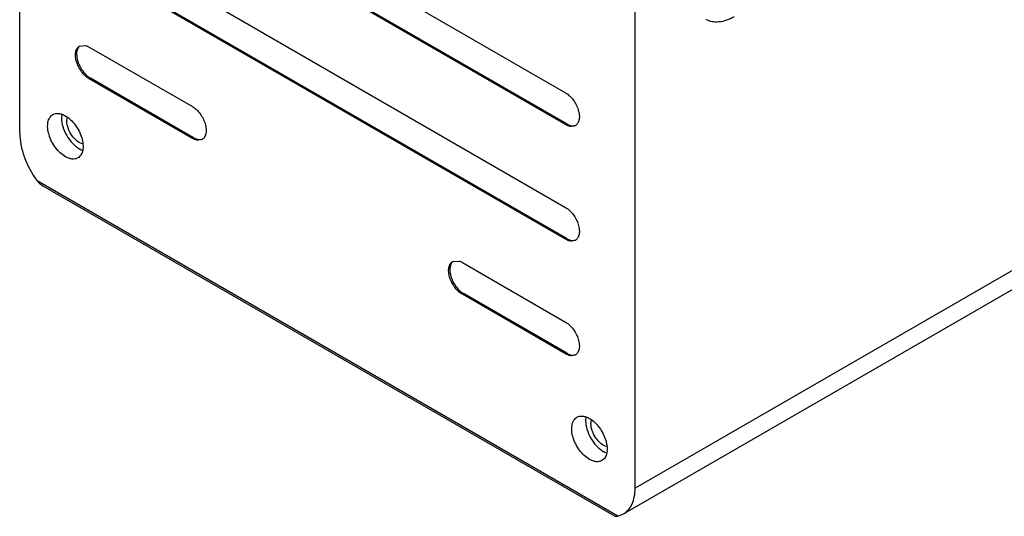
# Model space of a CAD drawing. Header units: millimetres. Extents: x 60 to 337, y 43 to 512.
# Tile 1 of 73: x 72 to 247, y 43 to 131. Entities that reach past the tile are written whole.
import ezdxf

# ---------------------------------------------------------------- set-up
doc = ezdxf.new("R2010")
doc.units = ezdxf.units.MM
doc.header["$LTSCALE"] = 36.045028
doc.layers.get('0').update_dxf_attribs({"linetype": 'CONTINUOUS'})

msp = doc.modelspace()

# ---------------------------------------------------------------- linework, layer by layer
at = {"color": 7, "linetype": 'CONTINUOUS'}
for p, q in [((71.96, 110.95), (71.96, 275.93)), ((181.56, 47.68), (181.56, 212.66)), ((84.33, 167.06), (169.18, 118.07)), ((169.18, 112.41), (84.33, 161.4)), ((169.4, 112.54), (84.54, 161.52)), ((84.33, 146.65), (169.18, 97.66)), ((169.18, 92), (84.33, 140.99)), ((169.4, 92.12), (84.54, 141.11)), ((82.6, 126.4), (83.71, 126.5)), ((84.33, 126.23), (102.72, 115.62)), ((84.33, 120.58), (84.54, 120.7)), ((102.72, 109.96), (84.33, 120.58)), ((102.93, 110.08), (84.54, 120.7)), ((169.4, 112.54), (169.18, 112.41)), ((170.92, 112.24), (170.25, 112.08)), ((102.93, 110.08), (102.72, 109.96)), ((104.45, 109.79), (103.79, 109.63)), ((178.47, 42.71), (75.05, 102.42)), ((177.82, 42.75), (76.11, 101.47)), ((263.94, 95.24), (181.56, 47.68)), ((169.4, 92.12), (169.18, 92)), ((170.92, 91.83), (170.25, 91.67)), ((179.49, 43.1), (261.86, 90.66)), ((149.07, 88.03), (150.17, 88.13)), ((150.8, 87.86), (169.18, 77.24)), ((150.8, 82.2), (151.01, 82.32)), ((169.18, 71.59), (150.8, 82.2)), ((169.4, 71.71), (151.01, 82.32)), ((169.4, 71.71), (169.18, 71.59)), ((170.92, 71.42), (170.25, 71.25)), ((178.47, 42.71), (179.49, 43.1))]:
    msp.add_line(p, q, dxfattribs=at)
for centre in [(82.53, 113.68), (175.87, 59.79)]:
    msp.add_arc(centre, 3.12, 169.0064, 170.4048, dxfattribs=at)
for points, knots in [([(199.21, 131.63), (198.77, 131.38), (197.89, 130.97), (196.55, 130.64), (195.29, 130.67), (194.54, 130.95), (194.21, 131.14)], [0, 0, 0, 0, 0.289776, 0.549069, 0.782225, 1, 1, 1, 1]), ([(84.33, 120.58), (84.07, 120.72), (83.58, 121.11), (82.94, 121.83), (82.41, 122.69), (82.05, 123.6), (81.86, 124.49), (81.88, 125.31), (82.11, 125.98), (82.43, 126.31), (82.6, 126.4)], [0, 0, 0, 0, 0.128818, 0.270595, 0.417903, 0.562407, 0.696217, 0.813605, 0.913075, 1, 1, 1, 1]), ([(82.67, 126.43), (82.6, 126.38), (82.51, 126.29), (82.44, 126.2), (82.42, 126.17)], [0, 0, 0, 0, 0.744088, 1, 1, 1, 1]), ([(83.71, 126.5), (83.76, 126.49), (83.97, 126.42), (84.18, 126.32), (84.33, 126.23)], [0, 0, 0, 0, 0.236914, 1, 1, 1, 1]), ([(82.42, 126.17), (82.37, 126.09), (82.16, 125.72), (82.09, 125.27), (82.09, 124.94)], [0, 0, 0, 0, 0.224427, 1, 1, 1, 1]), ([(82.09, 124.94), (82.09, 124.54), (82.24, 123.69), (82.77, 122.5), (83.54, 121.45), (84.19, 120.9), (84.54, 120.7)], [0, 0, 0, 0, 0.237254, 0.500001, 0.762748, 1, 1, 1, 1]), ([(169.18, 118.07), (169.44, 117.92), (169.94, 117.54), (170.57, 116.81), (171.1, 115.96), (171.47, 115.05), (171.65, 114.15), (171.63, 113.34), (171.4, 112.66), (171.09, 112.34), (170.92, 112.24)], [0, 0, 0, 0, 0.128822, 0.270574, 0.417888, 0.562391, 0.696205, 0.813598, 0.913071, 1, 1, 1, 1]), ([(80.09, 106.7), (79.76, 106.89), (79.12, 107.38), (78.3, 108.32), (77.62, 109.41), (77.15, 110.59), (76.91, 111.74), (76.94, 112.79), (77.23, 113.66), (77.63, 114.08), (77.86, 114.2)], [0, 0, 0, 0, 0.128828, 0.270572, 0.417884, 0.562382, 0.6962, 0.813591, 0.913064, 1, 1, 1, 1]), ([(77.86, 114.2), (78, 114.29), (78.34, 114.41), (78.9, 114.43), (79.5, 114.28), (79.89, 114.1), (80.09, 113.98)], [0, 0, 0, 0, 0.217767, 0.450898, 0.710371, 1, 1, 1, 1]), ([(79.46, 114.2), (79.45, 114.15), (79.42, 113.95), (79.41, 113.75), (79.41, 113.59)], [0, 0, 0, 0, 0.241519, 1, 1, 1, 1]), ([(102.72, 115.62), (102.97, 115.47), (103.47, 115.09), (104.11, 114.36), (104.63, 113.51), (105, 112.6), (105.18, 111.7), (105.16, 110.89), (104.93, 110.21), (104.62, 109.89), (104.45, 109.79)], [0, 0, 0, 0, 0.128824, 0.270578, 0.417892, 0.562394, 0.696208, 0.813598, 0.913071, 1, 1, 1, 1]), ([(79.41, 113.59), (79.41, 113.07), (79.6, 111.98), (80.28, 110.45), (81.27, 109.1), (82.11, 108.39), (82.56, 108.13)], [0, 0, 0, 0, 0.237241, 0.500001, 0.76276, 1, 1, 1, 1]), ([(80.09, 113.98), (80.42, 113.79), (81.06, 113.3), (81.88, 112.37), (82.55, 111.27), (83.03, 110.09), (83.26, 108.94), (83.24, 107.89), (82.95, 107.02), (82.54, 106.61), (82.32, 106.48)], [0, 0, 0, 0, 0.128828, 0.270572, 0.417884, 0.562382, 0.6962, 0.813591, 0.913064, 1, 1, 1, 1]), ([(80.36, 113.04), (80.36, 113.1), (80.37, 113.33), (80.41, 113.56), (80.46, 113.73)], [0, 0, 0, 0, 0.265145, 1, 1, 1, 1]), ([(83.21, 108.97), (82.84, 109.05), (82.09, 109.48), (81.2, 110.46), (80.56, 111.69), (80.36, 112.61), (80.36, 113.04)], [0, 0, 0, 0, 0.216629, 0.477975, 0.751821, 1, 1, 1, 1]), ([(170.25, 112.08), (170.17, 112.08), (169.79, 112.12), (169.44, 112.27), (169.18, 112.41)], [0, 0, 0, 0, 0.227354, 1, 1, 1, 1]), ([(169.4, 112.54), (169.49, 112.48), (169.82, 112.31), (170.19, 112.21), (170.47, 112.2)], [0, 0, 0, 0, 0.275365, 1, 1, 1, 1]), ([(170.47, 112.2), (170.51, 112.2), (170.66, 112.2), (170.81, 112.23), (170.92, 112.27)], [0, 0, 0, 0, 0.258429, 1, 1, 1, 1]), ([(71.96, 110.95), (71.96, 110.25), (72.12, 108.79), (72.95, 105.83), (74.1, 103.71), (75.05, 102.42)], [0, 0, 0, 0, 0.228024, 0.476768, 1, 1, 1, 1]), ([(103.79, 109.63), (103.7, 109.63), (103.32, 109.67), (102.97, 109.82), (102.72, 109.96)], [0, 0, 0, 0, 0.227354, 1, 1, 1, 1]), ([(102.93, 110.08), (103.02, 110.03), (103.35, 109.86), (103.73, 109.76), (104, 109.75)], [0, 0, 0, 0, 0.275365, 1, 1, 1, 1]), ([(104, 109.75), (104.04, 109.75), (104.19, 109.75), (104.34, 109.78), (104.45, 109.82)], [0, 0, 0, 0, 0.258429, 1, 1, 1, 1]), ([(82.56, 108.13), (82.61, 108.1), (82.8, 108), (82.99, 107.91), (83.14, 107.85)], [0, 0, 0, 0, 0.25901, 1, 1, 1, 1]), ([(82.32, 106.48), (82.17, 106.39), (81.83, 106.27), (81.27, 106.26), (80.67, 106.4), (80.28, 106.59), (80.09, 106.7)], [0, 0, 0, 0, 0.217767, 0.450898, 0.710371, 1, 1, 1, 1]), ([(75.05, 102.42), (75.26, 102.13), (75.61, 101.79), (76.01, 101.53), (76.11, 101.47)], [0, 0, 0, 0, 0.748377, 1, 1, 1, 1]), ([(169.18, 97.66), (169.44, 97.51), (169.94, 97.13), (170.57, 96.4), (171.1, 95.55), (171.47, 94.64), (171.65, 93.74), (171.63, 92.93), (171.4, 92.25), (171.09, 91.93), (170.92, 91.83)], [0, 0, 0, 0, 0.128822, 0.270574, 0.417888, 0.562391, 0.696205, 0.813598, 0.913071, 1, 1, 1, 1]), ([(170.25, 91.67), (170.17, 91.67), (169.79, 91.71), (169.44, 91.85), (169.18, 92)], [0, 0, 0, 0, 0.227354, 1, 1, 1, 1]), ([(169.4, 92.12), (169.49, 92.07), (169.82, 91.9), (170.19, 91.79), (170.47, 91.79)], [0, 0, 0, 0, 0.275365, 1, 1, 1, 1]), ([(170.47, 91.79), (170.51, 91.79), (170.66, 91.79), (170.81, 91.82), (170.92, 91.86)], [0, 0, 0, 0, 0.258429, 1, 1, 1, 1]), ([(150.8, 82.2), (150.54, 82.35), (150.04, 82.73), (149.41, 83.46), (148.88, 84.31), (148.51, 85.22), (148.33, 86.12), (148.35, 86.93), (148.58, 87.61), (148.89, 87.93), (149.07, 88.03)], [0, 0, 0, 0, 0.128818, 0.270595, 0.417903, 0.562407, 0.696217, 0.813605, 0.913075, 1, 1, 1, 1]), ([(148.89, 87.8), (148.84, 87.72), (148.63, 87.34), (148.56, 86.9), (148.56, 86.57)], [0, 0, 0, 0, 0.224427, 1, 1, 1, 1]), ([(149.14, 88.06), (149.07, 88), (148.98, 87.92), (148.91, 87.82), (148.89, 87.8)], [0, 0, 0, 0, 0.744088, 1, 1, 1, 1]), ([(150.17, 88.13), (150.23, 88.11), (150.44, 88.04), (150.65, 87.95), (150.8, 87.86)], [0, 0, 0, 0, 0.236914, 1, 1, 1, 1]), ([(148.56, 86.57), (148.56, 86.17), (148.71, 85.32), (149.24, 84.13), (150, 83.08), (150.66, 82.53), (151.01, 82.32)], [0, 0, 0, 0, 0.237254, 0.500001, 0.762748, 1, 1, 1, 1]), ([(169.18, 77.24), (169.44, 77.1), (169.94, 76.71), (170.57, 75.99), (171.1, 75.14), (171.47, 74.22), (171.65, 73.33), (171.63, 72.51), (171.4, 71.84), (171.09, 71.52), (170.92, 71.42)], [0, 0, 0, 0, 0.128824, 0.270578, 0.417892, 0.562394, 0.696208, 0.813598, 0.913071, 1, 1, 1, 1]), ([(170.25, 71.25), (170.17, 71.26), (169.79, 71.29), (169.44, 71.44), (169.18, 71.59)], [0, 0, 0, 0, 0.227354, 1, 1, 1, 1]), ([(169.4, 71.71), (169.49, 71.66), (169.82, 71.49), (170.19, 71.38), (170.47, 71.38)], [0, 0, 0, 0, 0.275365, 1, 1, 1, 1]), ([(170.47, 71.38), (170.51, 71.38), (170.66, 71.38), (170.81, 71.41), (170.92, 71.44)], [0, 0, 0, 0, 0.258429, 1, 1, 1, 1]), ([(173.43, 52.81), (173.1, 53), (172.45, 53.49), (171.63, 54.43), (170.96, 55.53), (170.48, 56.7), (170.25, 57.86), (170.27, 58.9), (170.57, 59.77), (170.97, 60.19), (171.2, 60.32)], [0, 0, 0, 0, 0.128828, 0.270572, 0.417884, 0.562382, 0.6962, 0.813591, 0.913064, 1, 1, 1, 1]), ([(171.2, 60.32), (171.34, 60.4), (171.68, 60.52), (172.24, 60.54), (172.84, 60.39), (173.23, 60.21), (173.43, 60.1)], [0, 0, 0, 0, 0.217767, 0.450898, 0.710371, 1, 1, 1, 1]), ([(172.8, 60.31), (172.79, 60.27), (172.76, 60.06), (172.75, 59.86), (172.75, 59.7)], [0, 0, 0, 0, 0.241519, 1, 1, 1, 1]), ([(172.75, 59.7), (172.75, 59.19), (172.94, 58.1), (173.62, 56.56), (174.61, 55.21), (175.45, 54.5), (175.9, 54.24)], [0, 0, 0, 0, 0.237241, 0.500001, 0.76276, 1, 1, 1, 1]), ([(173.43, 60.1), (173.76, 59.9), (174.4, 59.41), (175.22, 58.48), (175.89, 57.38), (176.37, 56.21), (176.6, 55.05), (176.58, 54), (176.28, 53.13), (175.88, 52.72), (175.66, 52.59)], [0, 0, 0, 0, 0.128828, 0.270572, 0.417884, 0.562382, 0.6962, 0.813591, 0.913064, 1, 1, 1, 1]), ([(173.7, 59.15), (173.7, 59.21), (173.71, 59.44), (173.75, 59.68), (173.8, 59.84)], [0, 0, 0, 0, 0.265145, 1, 1, 1, 1]), ([(176.55, 55.08), (176.18, 55.16), (175.42, 55.59), (174.53, 56.58), (173.89, 57.8), (173.7, 58.72), (173.7, 59.15)], [0, 0, 0, 0, 0.216629, 0.477975, 0.751821, 1, 1, 1, 1]), ([(175.66, 52.59), (175.51, 52.5), (175.17, 52.38), (174.61, 52.37), (174.01, 52.51), (173.62, 52.7), (173.43, 52.81)], [0, 0, 0, 0, 0.217767, 0.450898, 0.710371, 1, 1, 1, 1]), ([(175.9, 54.24), (175.95, 54.21), (176.14, 54.11), (176.33, 54.02), (176.48, 53.97)], [0, 0, 0, 0, 0.25901, 1, 1, 1, 1]), ([(179.49, 43.1), (179.82, 43.29), (180.43, 43.81), (181.09, 44.88), (181.48, 46.21), (181.56, 47.17), (181.56, 47.68)], [0, 0, 0, 0, 0.217841, 0.45095, 0.710276, 1, 1, 1, 1]), ([(177.82, 42.75), (177.9, 42.7), (178.12, 42.66), (178.34, 42.69), (178.47, 42.71)], [0, 0, 0, 0, 0.428756, 1, 1, 1, 1])]:
    msp.add_open_spline(points, degree=3, knots=knots, dxfattribs=at)

doc.saveas('drawing.dxf')
